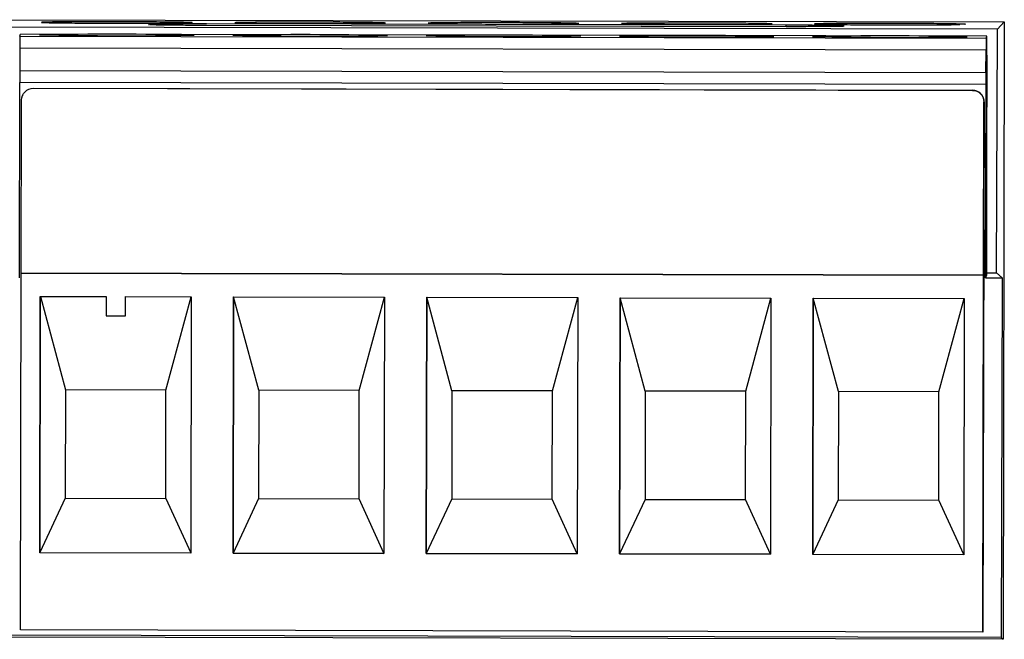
# Model space of a CAD drawing. Header units: millimetres. Extents: x 156812 to 157936, y 112087 to 113571.
# Tile 45 of 204: x 157466 to 157491, y 112508 to 112524. Entities that reach past the tile are written whole.
import ezdxf

# ---------------------------------------------------------------- set-up
doc = ezdxf.new("R2010")
doc.units = ezdxf.units.MM

msp = doc.modelspace()

# ---------------------------------------------------------------- linework, layer by layer
at = {"color": 7, "linetype": 'Continuous', "lineweight": 25}
for p, q in [((157464.89, 112524.41), (157491.088, 112524.355)), ((157485.447, 112524.268), (157470.447, 112524.3)), ((157491.088, 112524.355), (157490.909, 112524.166)), ((157491.088, 112524.355), (157491.058, 112508.389)), ((157490.909, 112524.166), (157464.852, 112524.221)), ((157470.446, 112524.271), (157485.446, 112524.239)), ((157485.446, 112524.239), (157485.446, 112524.268)), ((157490.887, 112517.866), (157490.909, 112524.166)), ((157465.616, 112523.989), (157465.635, 112524.039)), ((157465.616, 112523.989), (157490.615, 112523.935)), ((157490.635, 112523.986), (157465.635, 112524.039)), ((157490.615, 112523.935), (157490.635, 112523.986)), ((157465.614, 112523.687), (157465.613, 112523.087)), ((157465.614, 112523.687), (157490.614, 112523.633)), ((157490.613, 112523.033), (157490.614, 112523.633)), ((157490.635, 112523.49), (157490.63, 112520.79)), ((157490.613, 112523.033), (157465.613, 112523.087)), ((157465.603, 112517.737), (157465.614, 112522.789)), ((157490.613, 112522.735), (157465.613, 112522.789)), ((157465.964, 112522.641), (157465.962, 112522.637)), ((157465.962, 112522.637), (157490.262, 112522.584)), ((157465.964, 112522.641), (157490.264, 112522.589)), ((157490.264, 112522.589), (157490.262, 112522.584)), ((157490.603, 112517.737), (157490.614, 112522.738)), ((157490.614, 112522.738), (157490.613, 112522.735)), ((157465.65, 112517.858), (157465.661, 112522.337)), ((157465.684, 112522.45), (157465.682, 112522.445)), ((157490.563, 112522.289), (157490.534, 112508.589)), ((157490.55, 112517.804), (157490.561, 112522.283)), ((157490.561, 112522.283), (157490.563, 112522.289)), ((157490.63, 112520.79), (157490.631, 112518.905)), ((157490.631, 112518.905), (157490.629, 112517.803)), ((157465.629, 112508.63), (157465.649, 112517.855)), ((157465.65, 112517.858), (157465.649, 112517.855)), ((157490.549, 112517.801), (157465.649, 112517.855)), ((157465.65, 112517.858), (157490.55, 112517.804)), ((157490.529, 112508.576), (157490.549, 112517.801)), ((157490.549, 112517.801), (157490.55, 112517.804)), ((157490.629, 112517.803), (157490.603, 112517.737)), ((157490.603, 112517.737), (157491.035, 112517.737)), ((157490.629, 112517.866), (157490.887, 112517.866)), ((157490.887, 112517.866), (157491.035, 112517.737)), ((157491.035, 112517.737), (157491.002, 112508.438)), ((157466.131, 112510.629), (157466.145, 112517.253)), ((157466.145, 112517.253), (157466.131, 112510.63)), ((157466.145, 112517.253), (157467.848, 112517.25)), ((157466.146, 112517.253), (157466.797, 112514.84)), ((157467.848, 112517.25), (157467.846, 112516.75)), ((157468.346, 112516.749), (157468.348, 112517.249)), ((157468.348, 112517.249), (157470.05, 112517.245)), ((157468.348, 112516.753), (157468.348, 112517.249)), ((157469.397, 112514.834), (157470.05, 112517.244)), ((157470.05, 112517.245), (157470.036, 112510.62)), ((157471.131, 112510.618), (157471.145, 112517.243)), ((157471.145, 112517.243), (157471.131, 112510.62)), ((157471.145, 112517.243), (157475.05, 112517.234)), ((157471.797, 112514.829), (157471.146, 112517.243)), ((157474.397, 112514.824), (157475.05, 112517.234)), ((157475.05, 112517.234), (157475.036, 112510.61)), ((157476.131, 112510.607), (157476.145, 112517.232)), ((157476.145, 112517.232), (157476.131, 112510.609)), ((157476.145, 112517.232), (157480.05, 112517.224)), ((157476.797, 112514.818), (157476.146, 112517.232)), ((157479.397, 112514.813), (157480.05, 112517.223)), ((157480.05, 112517.224), (157480.036, 112510.599)), ((157481.131, 112510.597), (157481.145, 112517.221)), ((157481.145, 112517.221), (157481.131, 112510.598)), ((157481.145, 112517.221), (157485.05, 112517.213)), ((157481.797, 112514.808), (157481.146, 112517.221)), ((157484.397, 112514.802), (157485.05, 112517.212)), ((157485.05, 112517.213), (157485.036, 112510.588)), ((157486.131, 112510.586), (157486.145, 112517.21)), ((157486.145, 112517.21), (157486.131, 112510.587)), ((157486.145, 112517.21), (157490.05, 112517.202)), ((157486.797, 112514.797), (157486.146, 112517.21)), ((157489.397, 112514.791), (157490.05, 112517.201)), ((157490.05, 112517.202), (157490.036, 112510.577)), ((157467.846, 112516.75), (157468.346, 112516.749)), ((157468.346, 112516.749), (157468.348, 112516.753)), ((157466.797, 112514.84), (157466.791, 112512.04)), ((157469.397, 112514.834), (157466.797, 112514.84)), ((157469.391, 112512.034), (157469.397, 112514.834)), ((157471.797, 112514.829), (157471.791, 112512.029)), ((157474.397, 112514.824), (157471.797, 112514.829)), ((157474.391, 112512.024), (157474.397, 112514.824)), ((157476.797, 112514.818), (157476.791, 112512.018)), ((157479.397, 112514.813), (157476.797, 112514.818)), ((157479.391, 112512.013), (157479.397, 112514.813)), ((157481.797, 112514.808), (157481.791, 112512.008)), ((157484.397, 112514.802), (157481.797, 112514.808)), ((157484.391, 112512.002), (157484.397, 112514.802)), ((157486.797, 112514.797), (157486.791, 112511.997)), ((157489.397, 112514.791), (157486.797, 112514.797)), ((157489.391, 112511.991), (157489.397, 112514.791)), ((157466.791, 112512.04), (157466.131, 112510.63)), ((157466.791, 112512.04), (157469.391, 112512.034)), ((157469.391, 112512.034), (157470.036, 112510.623)), ((157471.791, 112512.029), (157471.131, 112510.62)), ((157471.791, 112512.029), (157474.391, 112512.024)), ((157475.036, 112510.613), (157474.391, 112512.024)), ((157476.791, 112512.018), (157476.131, 112510.609)), ((157476.791, 112512.018), (157479.391, 112512.013)), ((157480.036, 112510.602), (157479.391, 112512.013)), ((157481.791, 112512.008), (157481.131, 112510.598)), ((157481.791, 112512.008), (157484.391, 112512.002)), ((157485.036, 112510.591), (157484.391, 112512.002)), ((157486.791, 112511.997), (157486.131, 112510.587)), ((157486.791, 112511.997), (157489.391, 112511.991)), ((157490.036, 112510.58), (157489.391, 112511.991)), ((157466.131, 112510.63), (157466.131, 112510.629)), ((157466.131, 112510.63), (157470.036, 112510.622)), ((157470.036, 112510.62), (157466.131, 112510.629)), ((157471.131, 112510.62), (157471.131, 112510.618)), ((157471.131, 112510.62), (157475.036, 112510.611)), ((157475.036, 112510.61), (157471.131, 112510.618)), ((157476.131, 112510.609), (157476.131, 112510.607)), ((157476.131, 112510.609), (157480.036, 112510.601)), ((157480.036, 112510.599), (157476.131, 112510.607)), ((157481.131, 112510.598), (157481.131, 112510.597)), ((157481.131, 112510.598), (157485.036, 112510.59)), ((157485.036, 112510.588), (157481.131, 112510.597)), ((157486.131, 112510.587), (157486.131, 112510.586)), ((157486.131, 112510.587), (157490.036, 112510.579)), ((157490.036, 112510.577), (157486.131, 112510.586)), ((157491.058, 112508.389), (157407.673, 112508.566)), ((157491.002, 112508.438), (157407.726, 112508.617)), ((157490.529, 112508.576), (157465.629, 112508.63)), ((157490.534, 112508.589), (157490.529, 112508.576)), ((157491.002, 112508.438), (157491.058, 112508.389))]:
    msp.add_line(p, q, dxfattribs=at)
for centre, radius, start, end in [((157491.085, 112523.707), 25.471, 179.3659, 180.046), ((157467.908, 112421.705), 102.33, 88.75701, 90.99678), ((157468.348, 112626.326), 102.33, 268.75701, 270.99678), ((157472.908, 112421.694), 102.33, 88.75701, 90.99678), ((157473.348, 112626.315), 102.33, 268.75701, 270.99678), ((157477.908, 112421.683), 102.33, 88.75701, 90.99678), ((157478.348, 112626.305), 102.33, 268.75701, 270.99678), ((157482.908, 112421.673), 102.33, 88.75701, 90.99678), ((157483.348, 112626.294), 102.33, 268.75701, 270.99678), ((157487.908, 112421.662), 102.33, 88.75701, 90.99678), ((157488.348, 112626.283), 102.33, 268.75701, 270.99678), ((157516.085, 112523.653), 25.471, 179.3659, 180.046), ((157450.575, 112523.7), 40.061, 359.6985, 0.408), ((157489.649, 112522.96), 24.037, 179.6985, 180.408), ((157514.649, 112522.906), 24.037, 179.6985, 180.408), ((157490.263, 112522.289), 0.3, 359.8793, 89.8774)]:
    msp.add_arc(centre, radius, start, end, dxfattribs=at)
for points, knots in [([(157468.129, 112524.357), (157467.918, 112524.357), (157467.685, 112524.357), (157467.218, 112524.356), (157466.985, 112524.356), (157466.585, 112524.353), (157466.421, 112524.351), (157466.213, 112524.346), (157466.17, 112524.344), (157466.19, 112524.339), (157466.251, 112524.336), (157466.364, 112524.334), (157466.388, 112524.333), (157466.42, 112524.332), (157466.426, 112524.332), (157466.439, 112524.332), (157466.447, 112524.332), (157466.47, 112524.332), (157466.487, 112524.331), (157466.572, 112524.33), (157466.652, 112524.329), (157466.923, 112524.326), (157467.146, 112524.324), (157467.627, 112524.321), (157467.884, 112524.32), (157468.128, 112524.319)], [0, 0, 0, 0, 0.125, 0.125, 0.25, 0.25, 0.375, 0.375, 0.5, 0.5, 0.625, 0.625, 0.65625, 0.65625, 0.664063, 0.664063, 0.671875, 0.671875, 0.6875, 0.6875, 0.75, 0.75, 0.875, 0.875, 1, 1, 1, 1]), ([(157468.128, 112524.319), (157468.372, 112524.319), (157468.628, 112524.319), (157469.11, 112524.319), (157469.333, 112524.32), (157469.604, 112524.322), (157469.684, 112524.323), (157469.769, 112524.324), (157469.786, 112524.324), (157469.809, 112524.325), (157469.817, 112524.325), (157469.83, 112524.325), (157469.862, 112524.326), (157469.893, 112524.326), (157470.005, 112524.328), (157470.067, 112524.331), (157470.087, 112524.335), (157470.044, 112524.338), (157469.836, 112524.344), (157469.673, 112524.346), (157469.273, 112524.351), (157469.04, 112524.353), (157468.573, 112524.355), (157468.34, 112524.356), (157468.129, 112524.357)], [0, 0, 0, 0, 0.125, 0.125, 0.25, 0.25, 0.3125, 0.3125, 0.328125, 0.328125, 0.335937, 0.335937, 0.34375, 0.375, 0.375, 0.5, 0.5, 0.625, 0.625, 0.75, 0.75, 0.875, 0.875, 1, 1, 1, 1]), ([(157470.447, 112524.3), (157470.213, 112524.3), (157469.741, 112524.3), (157469.253, 112524.297), (157469.015, 112524.293), (157468.938, 112524.29), (157468.95, 112524.289), (157468.952, 112524.289)], [0, 0, 0, 0, 0.297789, 0.599308, 0.786961, 0.968989, 1, 1, 1, 1]), ([(157473.129, 112524.346), (157472.918, 112524.346), (157472.685, 112524.347), (157472.218, 112524.346), (157471.984, 112524.345), (157471.585, 112524.342), (157471.421, 112524.34), (157471.213, 112524.336), (157471.17, 112524.333), (157471.19, 112524.328), (157471.251, 112524.326), (157471.364, 112524.323), (157471.388, 112524.322), (157471.42, 112524.322), (157471.426, 112524.322), (157471.439, 112524.321), (157471.447, 112524.321), (157471.47, 112524.321), (157471.487, 112524.321), (157471.572, 112524.319), (157471.652, 112524.318), (157471.923, 112524.315), (157472.146, 112524.313), (157472.627, 112524.31), (157472.884, 112524.309), (157473.128, 112524.309)], [0, 0, 0, 0, 0.125, 0.125, 0.25, 0.25, 0.375, 0.375, 0.5, 0.5, 0.625, 0.625, 0.65625, 0.65625, 0.664063, 0.664063, 0.671875, 0.671875, 0.6875, 0.6875, 0.75, 0.75, 0.875, 0.875, 1, 1, 1, 1]), ([(157473.128, 112524.309), (157473.372, 112524.308), (157473.628, 112524.308), (157474.11, 112524.309), (157474.333, 112524.31), (157474.604, 112524.312), (157474.684, 112524.313), (157474.769, 112524.314), (157474.786, 112524.314), (157474.809, 112524.314), (157474.817, 112524.314), (157474.83, 112524.315), (157474.862, 112524.315), (157474.893, 112524.316), (157475.005, 112524.318), (157475.067, 112524.32), (157475.087, 112524.325), (157475.044, 112524.328), (157474.836, 112524.333), (157474.673, 112524.336), (157474.273, 112524.34), (157474.04, 112524.342), (157473.573, 112524.345), (157473.34, 112524.345), (157473.129, 112524.346)], [0, 0, 0, 0, 0.125, 0.125, 0.25, 0.25, 0.3125, 0.3125, 0.328125, 0.328125, 0.335937, 0.335937, 0.34375, 0.375, 0.375, 0.5, 0.5, 0.625, 0.625, 0.75, 0.75, 0.875, 0.875, 1, 1, 1, 1]), ([(157478.129, 112524.335), (157477.918, 112524.336), (157477.685, 112524.336), (157477.218, 112524.335), (157476.984, 112524.334), (157476.585, 112524.332), (157476.421, 112524.33), (157476.213, 112524.325), (157476.17, 112524.323), (157476.19, 112524.318), (157476.251, 112524.315), (157476.364, 112524.312), (157476.388, 112524.312), (157476.42, 112524.311), (157476.426, 112524.311), (157476.439, 112524.311), (157476.447, 112524.311), (157476.47, 112524.31), (157476.487, 112524.31), (157476.572, 112524.309), (157476.652, 112524.307), (157476.923, 112524.304), (157477.146, 112524.302), (157477.627, 112524.299), (157477.884, 112524.298), (157478.128, 112524.298)], [0, 0, 0, 0, 0.125, 0.125, 0.25, 0.25, 0.375, 0.375, 0.5, 0.5, 0.625, 0.625, 0.65625, 0.65625, 0.664062, 0.664062, 0.671875, 0.671875, 0.6875, 0.6875, 0.75, 0.75, 0.875, 0.875, 1, 1, 1, 1]), ([(157478.128, 112524.298), (157478.372, 112524.297), (157478.628, 112524.297), (157479.11, 112524.298), (157479.332, 112524.299), (157479.604, 112524.301), (157479.684, 112524.302), (157479.769, 112524.303), (157479.786, 112524.303), (157479.809, 112524.304), (157479.817, 112524.304), (157479.83, 112524.304), (157479.862, 112524.304), (157479.893, 112524.305), (157480.005, 112524.307), (157480.067, 112524.309), (157480.087, 112524.314), (157480.044, 112524.317), (157479.836, 112524.322), (157479.673, 112524.325), (157479.273, 112524.33), (157479.04, 112524.331), (157478.573, 112524.334), (157478.34, 112524.335), (157478.129, 112524.335)], [0, 0, 0, 0, 0.125, 0.125, 0.25, 0.25, 0.3125, 0.3125, 0.328125, 0.328125, 0.335938, 0.335938, 0.34375, 0.375, 0.375, 0.5, 0.5, 0.625, 0.625, 0.75, 0.75, 0.875, 0.875, 1, 1, 1, 1]), ([(157483.129, 112524.325), (157482.918, 112524.325), (157482.685, 112524.325), (157482.218, 112524.325), (157481.984, 112524.324), (157481.585, 112524.321), (157481.421, 112524.319), (157481.213, 112524.315), (157481.17, 112524.312), (157481.19, 112524.307), (157481.251, 112524.304), (157481.364, 112524.302), (157481.388, 112524.301), (157481.42, 112524.301), (157481.426, 112524.301), (157481.439, 112524.3), (157481.447, 112524.3), (157481.47, 112524.3), (157481.487, 112524.299), (157481.572, 112524.298), (157481.652, 112524.297), (157481.923, 112524.294), (157482.146, 112524.292), (157482.627, 112524.289), (157482.884, 112524.288), (157483.128, 112524.287)], [0, 0, 0, 0, 0.125, 0.125, 0.25, 0.25, 0.375, 0.375, 0.5, 0.5, 0.625, 0.625, 0.65625, 0.65625, 0.664062, 0.664062, 0.671875, 0.671875, 0.6875, 0.6875, 0.75, 0.75, 0.875, 0.875, 1, 1, 1, 1]), ([(157483.128, 112524.287), (157483.372, 112524.287), (157483.628, 112524.287), (157484.11, 112524.288), (157484.332, 112524.289), (157484.604, 112524.291), (157484.684, 112524.291), (157484.769, 112524.292), (157484.786, 112524.293), (157484.809, 112524.293), (157484.817, 112524.293), (157484.83, 112524.293), (157484.862, 112524.294), (157484.893, 112524.294), (157485.005, 112524.297), (157485.067, 112524.299), (157485.087, 112524.304), (157485.044, 112524.306), (157484.836, 112524.312), (157484.673, 112524.314), (157484.273, 112524.319), (157484.04, 112524.321), (157483.573, 112524.323), (157483.34, 112524.324), (157483.129, 112524.325)], [0, 0, 0, 0, 0.125, 0.125, 0.25, 0.25, 0.3125, 0.3125, 0.328125, 0.328125, 0.335938, 0.335938, 0.34375, 0.375, 0.375, 0.5, 0.5, 0.625, 0.625, 0.75, 0.75, 0.875, 0.875, 1, 1, 1, 1]), ([(157488.129, 112524.314), (157487.848, 112524.315), (157487.567, 112524.315), (157487.077, 112524.314), (157486.869, 112524.313), (157486.625, 112524.311), (157486.556, 112524.31), (157486.436, 112524.308), (157486.387, 112524.308), (157486.252, 112524.305), (157486.19, 112524.303), (157486.17, 112524.298), (157486.213, 112524.295), (157486.42, 112524.29), (157486.584, 112524.287), (157486.983, 112524.282), (157487.217, 112524.281), (157487.684, 112524.278), (157487.917, 112524.277), (157488.128, 112524.277)], [0, 0, 0, 0, 0.125, 0.125, 0.25, 0.25, 0.3125, 0.3125, 0.375, 0.375, 0.5, 0.5, 0.625, 0.625, 0.75, 0.75, 0.875, 0.875, 1, 1, 1, 1]), ([(157490.065, 112524.291), (157490.069, 112524.292), (157490.119, 112524.294), (157489.944, 112524.299), (157489.567, 112524.306), (157488.936, 112524.311), (157488.406, 112524.313), (157488.129, 112524.314)], [0, 0, 0, 0, 0.024076, 0.262058, 0.47989, 0.72878, 1, 1, 1, 1]), ([(157468.967, 112524.286), (157468.995, 112524.284), (157469.053, 112524.283), (157469.233, 112524.279), (157469.354, 112524.278), (157469.637, 112524.275), (157469.798, 112524.274), (157470.126, 112524.272), (157470.291, 112524.271), (157470.446, 112524.271)], [0, 0, 0, 0, 0.25, 0.25, 0.5, 0.5, 0.75, 0.75, 1, 1, 1, 1]), ([(157485.446, 112524.239), (157485.611, 112524.239), (157485.784, 112524.239), (157486.114, 112524.239), (157486.271, 112524.24), (157486.541, 112524.241), (157486.653, 112524.242), (157486.78, 112524.244), (157486.814, 112524.245), (157486.874, 112524.246), (157486.897, 112524.247), (157486.932, 112524.248), (157486.942, 112524.249), (157486.948, 112524.25), (157486.948, 112524.25), (157486.946, 112524.251), (157486.946, 112524.251), (157486.945, 112524.251), (157486.944, 112524.251), (157486.94, 112524.252), (157486.937, 112524.252), (157486.904, 112524.255), (157486.819, 112524.257), (157486.536, 112524.261), (157486.338, 112524.263), (157485.9, 112524.267), (157485.663, 112524.267), (157485.447, 112524.268)], [0, 0, 0, 0, 0.125, 0.125, 0.25, 0.25, 0.375, 0.375, 0.4375, 0.4375, 0.5, 0.5, 0.5625, 0.5625, 0.59375, 0.59375, 0.601563, 0.601563, 0.609375, 0.609375, 0.625, 0.625, 0.75, 0.75, 0.875, 0.875, 1, 1, 1, 1]), ([(157488.128, 112524.277), (157488.286, 112524.276), (157488.456, 112524.276), (157488.804, 112524.276), (157488.982, 112524.277), (157489.32, 112524.278), (157489.48, 112524.279), (157489.751, 112524.281), (157489.862, 112524.283), (157489.94, 112524.285)], [0, 0, 0, 0, 0.25, 0.25, 0.5, 0.5, 0.75, 0.75, 1, 1, 1, 1]), ([(157465.661, 112522.337), (157465.661, 112522.408), (157465.691, 112522.491), (157465.808, 112522.608), (157465.891, 112522.637), (157465.962, 112522.637)], [0, 0, 0, 0, 0.5, 0.5, 1, 1, 1, 1]), ([(157490.262, 112522.584), (157490.333, 112522.584), (157490.415, 112522.555), (157490.532, 112522.437), (157490.561, 112522.354), (157490.561, 112522.283)], [0, 0, 0, 0, 0.5, 0.5, 1, 1, 1, 1])]:
    msp.add_open_spline(points, degree=3, knots=knots, dxfattribs=at)

doc.saveas('drawing.dxf')
